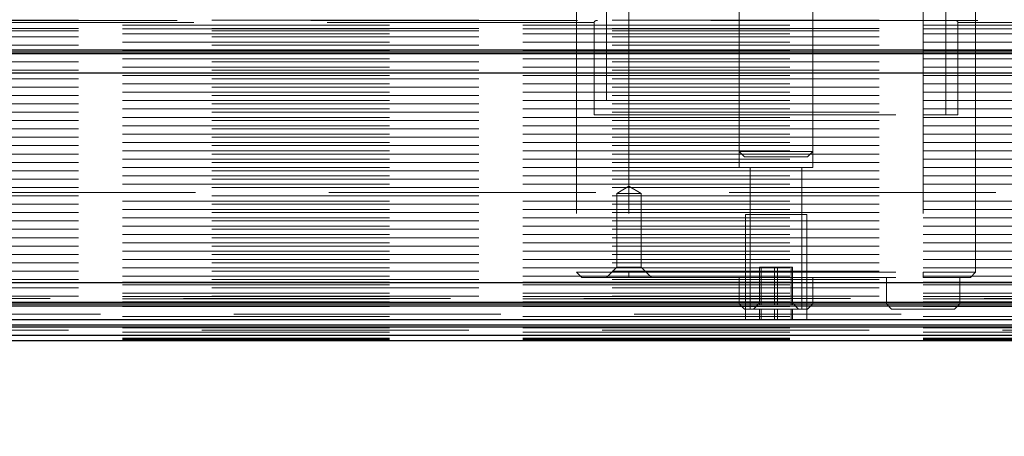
# Model space of a CAD drawing. Header units: millimetres. Extents: x 8 to 290, y 2 to 202.
# Tile 98 of 189: x 102.94 to 107.63, y 172.93 to 174.91. Entities that reach past the tile are written whole.
import ezdxf

# ---------------------------------------------------------------- set-up
doc = ezdxf.new("R2010")
doc.units = ezdxf.units.MM
doc.linetypes.add('HIDDEN', pattern=[1.905, 1.27, -0.635])
doc.styles.add('SLDTEXTSTYLE2', font='TXT', dxfattribs={"width": 0.605})
doc.dimstyles.new('SLDDIMSTYLE2', dxfattribs={"dimtxt": 2.568319, "dimasz": 3, "dimexe": 0, "dimexo": 0.0625, "dimgap": 0.64208, "dimtad": 1, "dimlfac": 20, "dimrnd": 1e-09, "dimzin": 12, "dimdsep": 46, "dimtxsty": 'SLDTEXTSTYLE2', "dimsah": 1, "dimcen": 0.09, "dimadec": 0, "dimazin": 3, "dimtfac": 1, "dimtofl": 0, "dimtmove": 0, "dimatfit": 3, "dimfxl": 1, "dimfrac": 2, "dimtolj": 1, "dimtzin": 12, "dimarcsym": 0})

# ---------------------------------------------------------------- blocks, each defined once
blk = doc.blocks.new('_D_3')
at = {"color": 7, "linetype": 'Continuous', "lineweight": 0}
blk.add_line((33.8917, 159.5789), (139.4917, 159.5789), dxfattribs=at)
at = {"color": 7, "linetype": 'Continuous', "lineweight": 18}
for points in [[(33.8917, 159.5789), (36.8917, 158.8289), (36.8917, 160.3289)], [(139.4917, 159.5789), (136.4917, 160.3289), (136.4917, 158.8289)]]:
    blk.add_solid(points, dxfattribs=at)
at = {"color": 7, "linetype": 'Continuous', "lineweight": 18, "insert": (82.772, 162.9896), "char_height": 2.64583, "attachment_point": 1, "style": 'SLDTEXTSTYLE2'}
blk.add_mtext('2112', dxfattribs=at)

msp = doc.modelspace()

# ---------------------------------------------------------------- linework, layer by layer
at = {"color": 7, "linetype": 'HIDDEN', "lineweight": 18}
for p, q in [((105.84172, 174.46084), (105.84172, 175.96084)), ((107.24172, 174.46084), (107.24172, 175.96084)), ((105.73401, 175.80084), (105.73401, 174.46084)), ((107.34942, 174.46084), (107.34942, 175.80084)), ((106.36672, 175.36084), (106.36672, 174.28584)), ((106.36672, 175.34834), (106.36672, 174.21084)), ((106.71672, 174.28584), (106.71672, 175.36084)), ((106.71672, 174.21084), (106.71672, 175.34834)), ((105.59172, 175.26084), (105.59172, 173.71084)), ((105.84172, 175.26084), (105.84172, 173.71084)), ((107.24172, 175.26084), (107.24172, 173.71084)), ((107.49172, 173.71084), (107.49172, 175.26084)), ((69.56672, 174.91205), (138.99172, 174.91205)), ((105.67589, 174.90084), (96.30708, 174.90084)), ((100.51672, 174.91084), (138.99172, 174.91084)), ((105.67589, 174.46084), (105.67589, 174.90084)), ((105.84172, 174.46084), (105.84172, 174.91084)), ((107.24172, 174.46084), (107.24172, 174.91084)), ((134.87589, 174.90084), (107.40755, 174.90084)), ((107.40755, 174.90084), (107.40755, 174.46084)), ((138.99172, 174.88741), (69.56672, 174.88741)), ((69.56672, 174.87219), (138.99172, 174.87219)), ((138.99172, 174.87084), (69.56672, 174.87084)), ((69.56672, 174.86084), (138.99172, 174.86084)), ((138.99172, 174.84755), (69.56672, 174.84755)), ((69.56672, 174.83234), (138.99172, 174.83234)), ((138.99172, 174.8077), (69.56672, 174.8077)), ((69.56672, 174.79248), (138.99172, 174.79248)), ((138.99172, 174.77084), (69.56672, 174.77084)), ((138.99172, 174.76784), (69.56672, 174.76784)), ((138.99172, 174.75382), (69.56672, 174.75382)), ((69.56672, 174.75262), (138.99172, 174.75262)), ((138.99172, 174.75084), (69.56672, 174.75084)), ((138.99172, 174.72799), (69.56672, 174.72799)), ((69.56672, 174.71277), (138.99172, 174.71277)), ((138.99172, 174.68813), (69.56672, 174.68813)), ((69.56672, 174.67291), (138.99172, 174.67291)), ((138.99172, 174.64827), (69.56672, 174.64827)), ((69.56672, 174.63305), (138.99172, 174.63305)), ((138.99172, 174.60841), (69.56672, 174.60841)), ((69.56672, 174.5932), (138.99172, 174.5932)), ((138.99172, 174.56856), (69.56672, 174.56856)), ((69.56672, 174.55334), (138.99172, 174.55334)), ((138.99172, 174.5287), (69.56672, 174.5287)), ((69.56672, 174.51349), (138.99172, 174.51349)), ((138.99172, 174.48885), (69.56672, 174.48885)), ((69.56672, 174.47363), (138.99172, 174.47363)), ((138.99172, 174.44899), (69.56672, 174.44899)), ((69.56672, 174.43378), (138.99172, 174.43378)), ((105.67589, 174.46084), (105.84172, 174.46084)), ((105.84172, 174.46084), (107.24172, 174.46084)), ((107.24172, 174.46084), (107.40755, 174.46084)), ((138.99172, 174.40914), (69.56672, 174.40914)), ((69.56672, 174.39391), (138.99172, 174.39391)), ((138.99172, 174.36927), (69.56672, 174.36927)), ((69.56672, 174.35406), (138.99172, 174.35406)), ((138.99172, 174.32942), (69.56672, 174.32942)), ((69.56672, 174.3142), (138.99172, 174.3142)), ((138.99172, 174.28956), (69.56672, 174.28956)), ((106.36672, 174.28584), (106.71672, 174.28584)), ((106.36672, 174.28584), (106.39172, 174.26084)), ((106.69172, 174.26084), (106.71672, 174.28584)), ((69.56672, 174.27435), (138.99172, 174.27435)), ((138.99172, 174.24971), (69.56672, 174.24971)), ((106.39172, 174.26084), (106.69172, 174.26084)), ((69.56672, 174.23449), (138.99172, 174.23449)), ((138.99172, 174.20985), (69.56672, 174.20985)), ((69.56672, 174.19464), (138.99172, 174.19464)), ((106.71672, 174.21084), (106.36672, 174.21084)), ((106.41879, 174.21084), (106.41879, 173.53584)), ((106.66464, 173.53584), (106.66464, 174.21084)), ((138.99172, 174.17), (69.56672, 174.17)), ((69.56672, 174.15477), (138.99172, 174.15477)), ((138.99172, 174.13013), (69.56672, 174.13013)), ((69.56672, 174.11493), (138.99172, 174.11493)), ((105.84172, 174.12039), (105.78422, 174.08584)), ((105.89922, 174.08584), (105.84172, 174.12039)), ((136.16344, 174.09029), (69.56672, 174.09029)), ((69.56672, 174.07506), (138.99172, 174.07506)), ((138.99172, 174.05042), (69.56672, 174.05042)), ((105.78422, 174.08584), (105.89922, 174.08584)), ((105.78422, 174.08584), (105.78422, 173.73584)), ((105.89922, 173.73584), (105.89922, 174.08584)), ((69.56672, 174.03522), (138.99172, 174.03522)), ((138.99172, 174.01058), (69.56672, 174.01058)), ((69.56672, 173.99534), (138.99172, 173.99534)), ((138.99172, 173.97071), (69.56672, 173.97071)), ((106.68797, 173.98584), (106.39547, 173.98584)), ((106.39547, 173.98584), (106.39547, 173.48584)), ((106.68797, 173.48584), (106.68797, 173.98584)), ((69.56672, 173.9555), (138.99172, 173.9555)), ((138.99172, 173.93086), (69.56672, 173.93086)), ((69.56672, 173.91563), (138.99172, 173.91563)), ((138.99172, 173.89099), (69.56672, 173.89099)), ((69.56672, 173.87579), (138.99172, 173.87579)), ((138.99172, 173.85115), (69.56672, 173.85115)), ((69.56672, 173.83591), (138.99172, 173.83591)), ((138.99172, 173.81128), (69.56672, 173.81128)), ((69.56672, 173.79608), (138.99172, 173.79608)), ((138.99172, 173.77144), (69.56672, 173.77144)), ((69.56672, 173.7562), (138.99172, 173.7562)), ((138.99172, 173.73156), (69.56672, 173.73156)), ((105.78422, 173.73584), (105.73422, 173.68584)), ((105.78422, 173.73584), (105.89922, 173.73584)), ((105.94922, 173.68584), (105.89922, 173.73584)), ((106.46353, 173.73584), (106.47038, 173.73584)), ((106.46353, 173.55635), (106.46353, 173.73584)), ((106.47038, 173.73584), (106.54857, 173.73584)), ((106.47038, 173.55635), (106.47038, 173.73584)), ((106.53487, 173.73584), (106.53487, 173.55635)), ((106.54857, 173.55635), (106.54857, 173.73584)), ((106.54857, 173.73584), (106.61991, 173.73584)), ((106.61306, 173.55635), (106.61306, 173.73584)), ((106.61991, 173.55635), (106.61991, 173.73584)), ((69.56672, 173.71637), (138.99172, 173.71637)), ((138.99172, 173.69173), (69.56672, 173.69173)), ((69.56672, 173.67648), (138.99172, 173.67648)), ((105.59172, 173.71084), (105.84172, 173.71084)), ((105.59172, 173.71084), (105.61672, 173.68584)), ((105.61672, 173.68584), (105.84172, 173.68584)), ((105.84172, 173.71084), (107.24172, 173.71084)), ((105.84172, 173.71084), (105.84172, 173.68584)), ((105.84172, 173.68584), (107.24172, 173.68584)), ((106.36672, 173.68584), (106.36672, 173.56084)), ((106.71672, 173.56084), (106.71672, 173.68584)), ((107.06672, 173.68584), (107.06672, 173.56084)), ((107.24172, 173.71084), (107.49172, 173.71084)), ((107.24172, 173.71084), (107.24172, 173.68584)), ((107.24172, 173.68584), (107.46672, 173.68584)), ((107.41672, 173.56084), (107.41672, 173.68584)), ((107.46672, 173.68584), (107.49172, 173.71084)), ((138.99172, 173.66383), (69.56672, 173.66383)), ((138.99172, 173.65182), (69.56672, 173.65182)), ((69.56672, 173.63664), (138.99172, 173.63664)), ((138.99172, 173.61199), (69.56672, 173.61199)), ((69.56672, 173.59676), (138.99172, 173.59676)), ((138.99172, 173.59584), (69.56672, 173.59584)), ((138.99172, 173.58412), (69.56672, 173.58412)), ((101.81672, 173.58584), (138.99172, 173.58584)), ((138.99172, 173.57084), (69.56672, 173.57084)), ((138.99172, 173.56785), (69.56672, 173.56785)), ((138.99172, 173.55084), (69.56672, 173.55084)), ((138.99172, 173.54834), (69.56672, 173.54834)), ((106.36672, 173.56084), (106.39172, 173.53584)), ((106.39172, 173.53584), (106.69172, 173.53584)), ((106.46672, 173.56833), (106.43481, 173.53539)), ((106.43481, 173.53539), (106.64862, 173.53539)), ((106.46353, 173.53539), (106.46353, 173.48584)), ((106.47038, 173.53539), (106.47038, 173.48584)), ((106.53487, 173.53539), (106.53487, 173.48584)), ((106.54857, 173.48584), (106.54857, 173.53539)), ((106.61306, 173.53539), (106.61306, 173.48584)), ((106.64862, 173.53539), (106.61672, 173.56833)), ((106.61991, 173.53539), (106.61991, 173.48584)), ((106.69172, 173.53584), (106.71672, 173.56084)), ((107.06672, 173.56084), (107.09172, 173.53584)), ((107.09172, 173.53584), (107.39172, 173.53584)), ((107.39172, 173.53584), (107.41672, 173.56084)), ((138.99172, 173.50084), (69.56672, 173.50084)), ((96.34172, 173.51084), (138.99172, 173.51084)), ((106.39547, 173.48584), (69.56672, 173.48584)), ((138.99172, 173.45084), (69.56672, 173.45084)), ((138.99172, 173.44584), (69.56672, 173.44584)), ((106.68797, 173.48584), (106.39547, 173.48584)), ((135.56672, 173.48584), (106.68797, 173.48584)), ((135.59547, 173.41084), (69.56672, 173.41084)), ((138.99172, 173.39669), (69.56672, 173.39669)), ((138.99172, 173.42584), (96.29172, 173.42584)), ((101.90422, 173.43584), (138.99172, 173.43584)), ((138.99172, 173.39376), (69.56672, 173.39376)), ((138.99172, 173.38877), (69.56672, 173.38877))]:
    msp.add_line(p, q, dxfattribs=at)
at = {"color": 7, "linetype": 'Continuous', "lineweight": 25}
for p, q in [((101.99172, 174.77084), (138.99172, 174.77084)), ((101.99172, 174.76084), (138.99172, 174.76084)), ((101.99172, 174.75382), (138.99172, 174.75382)), ((101.99172, 174.66084), (138.99172, 174.66084)), ((138.99172, 173.66084), (101.99172, 173.66084)), ((101.99172, 173.56785), (138.99172, 173.56785)), ((101.99172, 173.56084), (138.99172, 173.56084)), ((101.99172, 173.55084), (138.99172, 173.55084)), ((101.95179, 173.45084), (138.99172, 173.45084)), ((101.96693, 173.46084), (138.99172, 173.46084)), ((101.98237, 173.48584), (138.99172, 173.48584)), ((96.46672, 173.41084), (136.06304, 173.41084)), ((96.45681, 173.38584), (136.02018, 173.38584))]:
    msp.add_line(p, q, dxfattribs=at)
at = {"color": 7, "linetype": 'HIDDEN', "lineweight": 18}
for points, knots in [([(105.67589, 174.90084), (105.67594, 174.90149), (105.67606, 174.9028), (105.67707, 174.90492), (105.67926, 174.90739), (105.68429, 174.91022), (105.68896, 174.91059), (105.69205, 174.91084)], [0, 0, 0, 0, 0.0841027, 0.1678077, 0.3073445, 0.5416386, 1, 1, 1, 1]), ([(107.39138, 174.91084), (107.39431, 174.91062), (107.39836, 174.91032), (107.40307, 174.90805), (107.40548, 174.9061), (107.40694, 174.90388), (107.40749, 174.90215), (107.40754, 174.90115), (107.40755, 174.90084)], [0, 0, 0, 0, 0.4329589, 0.5997964, 0.7675033, 0.8715338, 0.9599148, 1, 1, 1, 1])]:
    msp.add_open_spline(points, degree=3, knots=knots, dxfattribs=at)

# ---------------------------------------------------------------- dimensions: what is measured, and where the dimension line sits
at = {"color": 7, "linetype": 'Continuous', "lineweight": 18}
dim = msp.add_linear_dim(base=(139.49172, 159.57894), p1=(33.89172, 175.63584), p2=(139.49172, 175.63584), dimstyle='SLDDIMSTYLE2', dxfattribs=at)
dim.commit()
dim.dimension.update_dxf_attribs({"geometry": '_D_3', "text_midpoint": (86.69172, 159.57894), "dimtype": 160})

doc.saveas('drawing.dxf')
